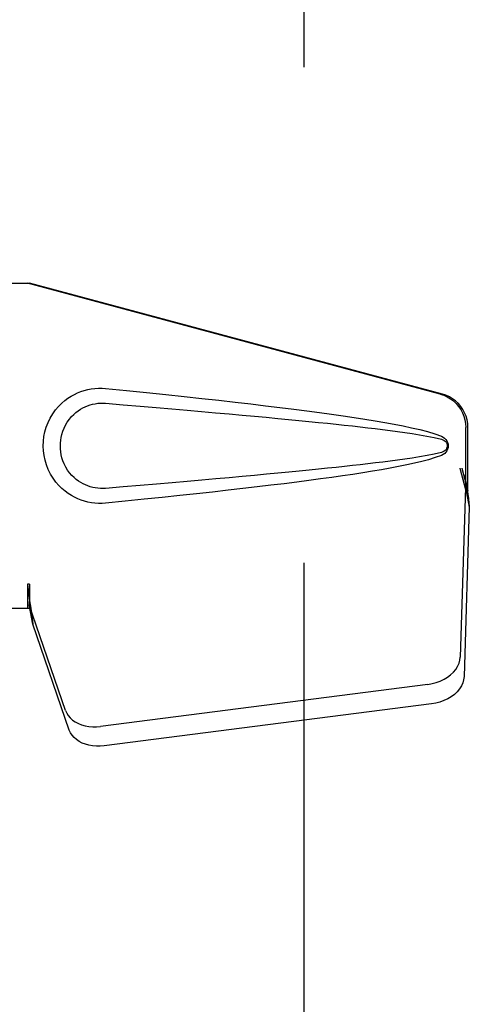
# Model space of a CAD drawing. Header units: inches. Extents: x 0 to 327, y 0 to 212.
# Tile 9 of 35: x 102.33 to 103.96, y 105.76 to 109.33. Entities that reach past the tile are written whole.
import ezdxf

# ---------------------------------------------------------------- set-up
doc = ezdxf.new("R2010")
doc.units = ezdxf.units.IN
doc.header["$LTSCALE"] = 17.980769
doc.header["$MEASUREMENT"] = 0
doc.linetypes.add('HIDDEN', pattern=[0.2, 0.1, -0.1])
doc.layers.add('DEFAULT_2', color=8, linetype='HIDDEN')
doc.layers.add('LEFTHAND_DOOR_ASSEMBLY', color=7, linetype='CONTINUOUS')

msp = doc.modelspace()

# ---------------------------------------------------------------- linework, layer by layer
at = {"layer": 'DEFAULT_2', "color": 8, "linetype": 'HIDDEN'}
msp.add_line((103.3632, 146.9197), (103.3632, 68.3227), dxfattribs=at)
at = {"layer": 'LEFTHAND_DOOR_ASSEMBLY', "color": 8, "linetype": 'HIDDEN'}
for p, q in [((102.0477, 108.3762), (102.3687, 108.3762)), ((103.8584, 107.9739), (102.361, 108.3762)), ((103.8661, 107.9739), (102.3687, 108.3762)), ((103.9508, 107.6234), (103.9508, 107.8532)), ((103.9585, 107.6234), (103.9585, 107.8532)), ((103.929, 107.705), (103.9508, 107.6234)), ((103.9367, 107.705), (103.9585, 107.6234)), ((103.9524, 107.6509), (103.9611, 107.5947)), ((103.9501, 107.6348), (103.9309, 107.0197)), ((103.9501, 107.6348), (103.9636, 107.5638)), ((103.9585, 107.6234), (103.9508, 107.6234)), ((103.9611, 107.5947), (103.9624, 107.5787)), ((103.9636, 107.5638), (103.9445, 106.9487)), ((102.361, 107.2837), (102.361, 107.1962)), ((102.3687, 107.2837), (102.361, 107.2837)), ((102.3687, 107.2837), (102.3687, 107.1962)), ((102.3687, 107.1962), (102.0477, 107.1962)), ((102.4992, 106.8257), (102.3673, 107.2095)), ((102.3808, 107.1385), (102.3673, 107.2095)), ((102.3765, 107.1689), (102.3808, 107.1385)), ((102.5127, 106.7547), (102.3808, 107.1385)), ((103.8134, 106.9206), (102.626, 106.7682)), ((103.827, 106.8496), (102.6395, 106.6971))]:
    msp.add_line(p, q, dxfattribs=at)
for points in [[(102.6446, 107.5782), (102.6317, 107.5774), (102.6188, 107.5773), (102.6059, 107.5781), (102.593, 107.5797), (102.5803, 107.5821), (102.5677, 107.5852), (102.5555, 107.5892), (102.5436, 107.5939), (102.5319, 107.5993), (102.5204, 107.6056), (102.509, 107.6129), (102.4976, 107.6212), (102.4862, 107.6309), (102.475, 107.6419), (102.464, 107.6546), (102.4536, 107.6687), (102.4444, 107.6839), (102.4363, 107.7), (102.4298, 107.7166), (102.4246, 107.7337), (102.421, 107.7508), (102.4188, 107.7681), (102.418, 107.7854), (102.4187, 107.8027), (102.4207, 107.8199), (102.4242, 107.8371), (102.4292, 107.8541), (102.4356, 107.8707), (102.4435, 107.8869), (102.4526, 107.9023), (102.4629, 107.9165), (102.4739, 107.9294), (102.4851, 107.9406), (102.4965, 107.9504), (102.5079, 107.9589), (102.5195, 107.9663), (102.531, 107.9727), (102.5428, 107.9782), (102.5548, 107.983), (102.5671, 107.987), (102.5798, 107.9903), (102.5926, 107.9927), (102.6056, 107.9944)], [(102.6056, 107.9944), (102.6186, 107.9951), (102.6316, 107.9951), (102.6446, 107.9942)], [(102.6446, 107.9942), (102.7202, 107.9867), (102.7928, 107.9793), (102.8625, 107.9721), (102.9294, 107.965), (102.9935, 107.9581), (103.055, 107.9514), (103.114, 107.9447), (103.1706, 107.9382), (103.2248, 107.9318), (103.2768, 107.9255), (103.3266, 107.9193), (103.3744, 107.9132), (103.4202, 107.9071), (103.4641, 107.901), (103.5062, 107.895), (103.5465, 107.889), (103.5851, 107.883), (103.622, 107.877), (103.6574, 107.8709), (103.6911, 107.8647), (103.7235, 107.8584), (103.7543, 107.8518), (103.7837, 107.8451), (103.8116, 107.8378), (103.838, 107.8298), (103.8628, 107.8212)], [(103.8584, 107.9739), (103.8714, 107.9696), (103.8837, 107.964), (103.8954, 107.9571), (103.9063, 107.9489), (103.9162, 107.9396), (103.925, 107.9292), (103.9327, 107.918), (103.9391, 107.906), (103.9442, 107.8933), (103.9478, 107.8802), (103.95, 107.8668), (103.9508, 107.8532)], [(103.9585, 107.8532), (103.9577, 107.8668), (103.9555, 107.8802), (103.9519, 107.8933), (103.9468, 107.906), (103.9404, 107.918), (103.9327, 107.9292), (103.9239, 107.9396), (103.9139, 107.9489), (103.9031, 107.9571), (103.8914, 107.964), (103.8791, 107.9696), (103.8661, 107.9739)], [(102.6446, 107.6317), (102.6352, 107.6312), (102.6259, 107.6313), (102.6165, 107.632), (102.6071, 107.6333), (102.5979, 107.6352), (102.5888, 107.6376), (102.5799, 107.6406), (102.5713, 107.6441), (102.5628, 107.6481), (102.5545, 107.6527), (102.5463, 107.658), (102.5381, 107.6641), (102.53, 107.6711), (102.5219, 107.6791), (102.514, 107.6883), (102.5066, 107.6984), (102.5, 107.7093), (102.4944, 107.7205), (102.4898, 107.7317), (102.4862, 107.7429), (102.4835, 107.7538), (102.4817, 107.7646), (102.4806, 107.7751), (102.4802, 107.7854), (102.4805, 107.7958), (102.4815, 107.8062), (102.4832, 107.8169), (102.4857, 107.8278), (102.4891, 107.839), (102.4936, 107.8502), (102.4991, 107.8615), (102.5055, 107.8724), (102.5129, 107.8826), (102.5208, 107.892), (102.5288, 107.9002), (102.537, 107.9074), (102.5453, 107.9137), (102.5536, 107.9192), (102.562, 107.9239), (102.5706, 107.9281), (102.5793, 107.9317), (102.5883, 107.9347), (102.5974, 107.9372), (102.6068, 107.9391), (102.6162, 107.9404), (102.6257, 107.9411), (102.6351, 107.9412), (102.6446, 107.9407)], [(102.6446, 107.9407), (102.708, 107.9354), (102.7692, 107.9302), (102.8282, 107.9252), (102.8851, 107.9203), (102.94, 107.9156), (102.9928, 107.9109), (103.0435, 107.9064), (103.0923, 107.902), (103.1392, 107.8978), (103.1842, 107.8937), (103.2273, 107.8896), (103.2686, 107.8857), (103.308, 107.882), (103.3458, 107.8783), (103.3818, 107.8747), (103.4161, 107.8712), (103.4488, 107.8679), (103.4802, 107.8646), (103.5103, 107.8614), (103.5394, 107.8582), (103.5676, 107.855), (103.5952, 107.8518), (103.6224, 107.8486), (103.6493, 107.8453), (103.6761, 107.8418), (103.7029, 107.8383), (103.7297, 107.8345), (103.7566, 107.8306), (103.7833, 107.8263), (103.81, 107.8217), (103.8366, 107.8163), (103.863, 107.8104)], [(103.8628, 107.8212), (103.8689, 107.8181), (103.8742, 107.8142), (103.8787, 107.8096), (103.8824, 107.8043), (103.885, 107.7986), (103.8866, 107.7927), (103.8871, 107.7864), (103.8866, 107.7802), (103.8851, 107.7742), (103.8825, 107.7685), (103.8789, 107.7631), (103.8743, 107.7583), (103.869, 107.7544), (103.8628, 107.7513)], [(103.863, 107.8104), (103.8681, 107.8085), (103.8725, 107.8061), (103.8764, 107.8028), (103.8794, 107.7991), (103.8817, 107.795), (103.883, 107.7907), (103.8834, 107.786), (103.8829, 107.7814), (103.8815, 107.7771), (103.8792, 107.7731), (103.8762, 107.7694), (103.8724, 107.7663), (103.868, 107.7639), (103.863, 107.7621)], [(103.863, 107.7621), (103.8367, 107.7561), (103.8102, 107.7508), (103.7835, 107.7461), (103.7568, 107.7419), (103.73, 107.7379), (103.7032, 107.7342), (103.6765, 107.7307), (103.6497, 107.7272), (103.6229, 107.7239), (103.5958, 107.7207), (103.5683, 107.7175), (103.5401, 107.7144), (103.511, 107.7112), (103.4809, 107.708), (103.4496, 107.7047), (103.4169, 107.7013), (103.3826, 107.6978), (103.3466, 107.6943), (103.3089, 107.6906), (103.2694, 107.6868), (103.2281, 107.6829), (103.185, 107.6789), (103.14, 107.6747), (103.093, 107.6705), (103.0442, 107.6661), (102.9933, 107.6616), (102.9405, 107.6569), (102.8856, 107.6522), (102.8286, 107.6473), (102.7694, 107.6422), (102.7081, 107.637), (102.6446, 107.6317)], [(103.8628, 107.7513), (103.8402, 107.7433), (103.8162, 107.7359), (103.7909, 107.7292), (103.7643, 107.7229), (103.7365, 107.7168), (103.7074, 107.7109), (103.677, 107.7051), (103.6453, 107.6994), (103.6121, 107.6938), (103.5776, 107.6882), (103.5416, 107.6827), (103.5041, 107.6771), (103.465, 107.6715), (103.4243, 107.6659), (103.3819, 107.6603), (103.3378, 107.6546), (103.2919, 107.6488), (103.244, 107.6429), (103.1943, 107.637), (103.1425, 107.631), (103.0885, 107.6248), (103.0324, 107.6186), (102.974, 107.6122), (102.9132, 107.6057), (102.8499, 107.5991), (102.7841, 107.5923), (102.7157, 107.5853), (102.6446, 107.5782)], [(103.929, 107.705), (103.9343, 107.6854), (103.9396, 107.6662), (103.9451, 107.6473), (103.9505, 107.629), (103.9558, 107.6114), (103.9611, 107.5947)], [(103.9367, 107.705), (103.9393, 107.6954), (103.9419, 107.686), (103.9445, 107.6767), (103.9472, 107.6677), (103.9498, 107.6591), (103.9524, 107.6509)], [(103.9524, 107.6509), (103.952, 107.6481), (103.9517, 107.6453), (103.9513, 107.6426), (103.9509, 107.6399), (103.9505, 107.6373), (103.9501, 107.6348)], [(103.9624, 107.5787), (103.9632, 107.5686), (103.9636, 107.5638)], [(102.361, 107.2837), (102.3635, 107.2635), (102.3661, 107.2435), (102.3688, 107.2238), (102.3715, 107.2047), (102.3765, 107.1689)], [(102.3687, 107.2837), (102.3685, 107.2734), (102.3682, 107.2435)], [(102.3679, 107.2252), (102.3677, 107.2197), (102.3676, 107.2171), (102.3675, 107.2145), (102.3674, 107.212), (102.3673, 107.2095)], [(102.3682, 107.2435), (102.3681, 107.2341), (102.3679, 107.2252)], [(102.3754, 107.1767), (102.3739, 107.1877), (102.3718, 107.205), (102.3701, 107.221), (102.369, 107.2355), (102.3684, 107.2483), (102.3683, 107.256)], [(103.8134, 106.9206), (103.8289, 106.9234), (103.8438, 106.9274), (103.8582, 106.9327), (103.8719, 106.9392), (103.8845, 106.9468), (103.8959, 106.9555), (103.906, 106.965), (103.9145, 106.9751), (103.9213, 106.9859), (103.9264, 106.997), (103.9296, 107.0083), (103.9309, 107.0197)], [(103.9445, 106.9487), (103.9431, 106.9372), (103.94, 106.926), (103.9349, 106.9149), (103.928, 106.9041), (103.9195, 106.8939), (103.9095, 106.8844), (103.898, 106.8758), (103.8854, 106.8682), (103.8718, 106.8616), (103.8573, 106.8563), (103.8424, 106.8523), (103.827, 106.8496)], [(102.4992, 106.8257), (102.5034, 106.8161), (102.509, 106.8071), (102.5162, 106.7987), (102.5248, 106.7911), (102.5346, 106.7844), (102.5455, 106.7787), (102.5575, 106.774), (102.5702, 106.7705), (102.5836, 106.7681), (102.5975, 106.7669), (102.6116, 106.7669), (102.626, 106.7682)], [(102.6395, 106.6971), (102.6252, 106.6959), (102.6111, 106.6959), (102.5972, 106.6971), (102.5838, 106.6995), (102.571, 106.703), (102.5591, 106.7077), (102.5482, 106.7134), (102.5383, 106.7201), (102.5298, 106.7277), (102.5226, 106.736), (102.5169, 106.745), (102.5127, 106.7547)]]:
    msp.add_lwpolyline(points, dxfattribs=at)

doc.saveas('drawing.dxf')
